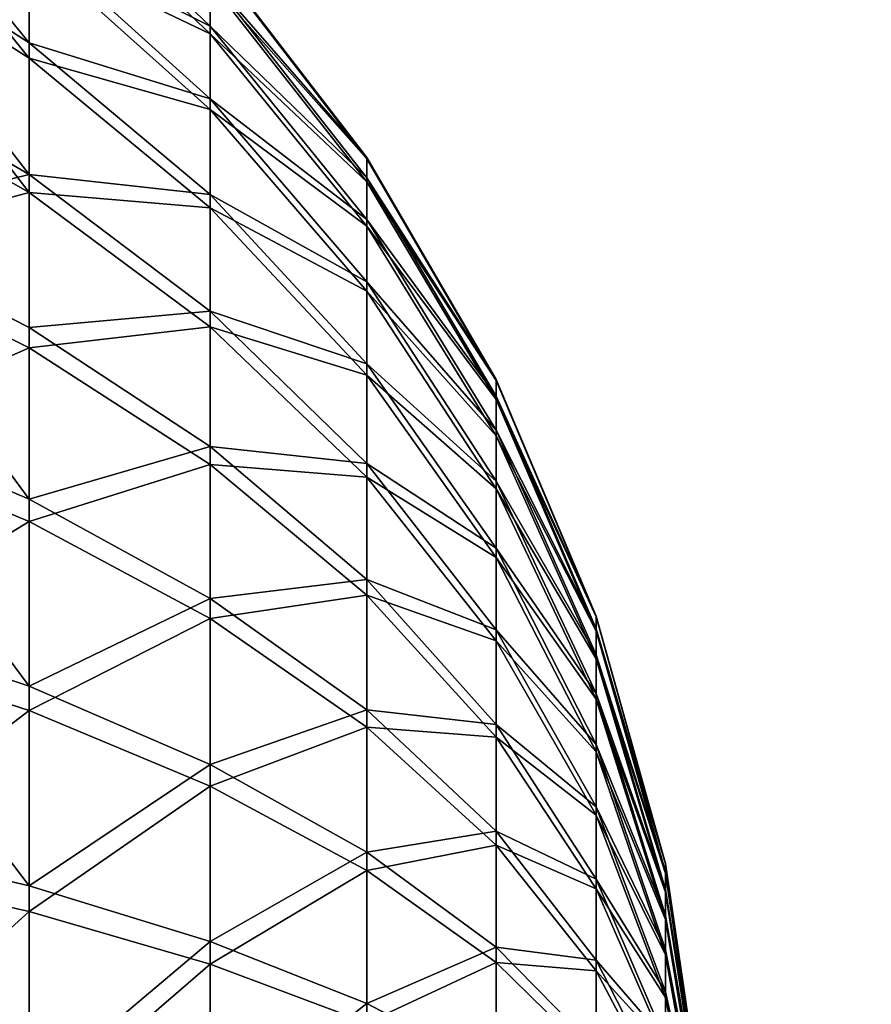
# Model space of a CAD drawing. Extents: x -118 to 117, y 0 to 85.
# Tile 77 of 132: x 24 to 36, y 52 to 66. Entities that reach past the tile are written whole.
import ezdxf

# ---------------------------------------------------------------- set-up
doc = ezdxf.new("R2010")
doc.units = 0
doc.header["$LTSCALE"] = 25.4
doc.layers.get('0').update_dxf_attribs({"color": 13, "linetype": 'CONTINUOUS'})

# ---------------------------------------------------------------- blocks, each defined once
blk = doc.blocks.new('ASSAM-4453_STL')
at = {"color": 18}
mesh = blk.add_polyface(dxfattribs=at)
corners = [(100, 16.979, 92.39), (-100, 64.551, 87.39), (-100, 16.979, 92.39), (-97.853, 84.979, 85.243), (97.853, 84.979, 85.243), (100, 64.551, 87.39)]
mesh.append_faces([[corners[k] for k in face] for face in [(0, 1, 2), (4, 0, 5)]], dxfattribs={"vtx0": -1, "color": 18})
mesh.append_faces([[corners[k] for k in face] for face in [(1, 0, 3), (3, 0, 4)]], dxfattribs={"vtx0": -1, "vtx1": -1, "color": 18})
mesh = blk.add_polyface(dxfattribs=at)
corners = [(-97.853, 84.979, 19.537), (-100, 16.979, 12.39), (-100, 64.551, 17.39), (100, 16.979, 12.39), (97.853, 84.979, 19.537), (100, 64.551, 17.39)]
mesh.append_faces([[corners[k] for k in face] for face in [(0, 1, 2), (3, 4, 5)]], dxfattribs={"vtx0": -1, "color": 18})
mesh.append_faces([[corners[k] for k in face] for face in [(1, 0, 3)]], dxfattribs={"vtx0": -1, "vtx1": -1, "color": 18})
mesh.append_faces([[corners[k] for k in face] for face in [(3, 0, 4)]], dxfattribs={"vtx0": -1, "vtx2": -1, "color": 18})
at = {"color": 7}
mesh = blk.add_polyface(dxfattribs=at)
corners = [(-96.502, 83.479, 83.893), (-100, 15.479, 91.04), (-100, 50.201, 87.39), (100, 15.479, 91.04), (96.502, 83.479, 83.893), (100, 50.201, 87.39)]
mesh.append_faces([[corners[k] for k in face] for face in [(0, 1, 2), (3, 4, 5)]], dxfattribs={"vtx0": -1, "color": 7})
mesh.append_faces([[corners[k] for k in face] for face in [(1, 0, 3)]], dxfattribs={"vtx0": -1, "vtx1": -1, "color": 7})
mesh.append_faces([[corners[k] for k in face] for face in [(3, 0, 4)]], dxfattribs={"vtx0": -1, "vtx2": -1, "color": 7})
mesh = blk.add_polyface(dxfattribs=at)
corners = [(100, 15.479, 13.741), (-100, 50.201, 17.39), (-100, 15.479, 13.741), (-96.502, 83.479, 20.888), (96.502, 83.479, 20.888), (100, 50.201, 17.39)]
mesh.append_faces([[corners[k] for k in face] for face in [(0, 1, 2), (4, 0, 5)]], dxfattribs={"vtx0": -1, "color": 7})
mesh.append_faces([[corners[k] for k in face] for face in [(1, 0, 3), (3, 0, 4)]], dxfattribs={"vtx0": -1, "vtx1": -1, "color": 7})
mesh = blk.add_polyface(dxfattribs=at)
corners = [(21.075, 69.536, 64.086), (23.987, 65.955, 65.741), (23.987, 67.501, 63.079), (21.075, 67.837, 67.01)]
mesh.append_faces([[corners[k] for k in face] for face in [(0, 1, 2), (1, 0, 3)]], dxfattribs={"vtx0": -1, "color": 7})
mesh = blk.add_polyface(dxfattribs=at)
corners = [(26.587, 66.895, 56.759), (23.987, 68.679, 60.235), (26.587, 66.196, 59.396), (23.987, 69.468, 57.26)]
mesh.append_faces([[corners[k] for k in face] for face in [(0, 1, 2), (1, 0, 3)]], dxfattribs={"vtx0": -1, "color": 7})
mesh = blk.add_polyface(dxfattribs=at)
corners = [(23.987, 68.553, 45.117), (26.587, 66.827, 48.623), (26.587, 66.084, 45.998), (23.987, 69.391, 48.08)]
mesh.append_faces([[corners[k] for k in face] for face in [(0, 1, 2), (1, 0, 3)]], dxfattribs={"vtx0": -1, "color": 7})
mesh = blk.add_polyface(dxfattribs=at)
corners = [(21.075, 69.346, 41.252), (23.987, 65.737, 39.658), (21.075, 67.598, 38.357), (23.987, 67.328, 42.293)]
mesh.append_faces([[corners[k] for k in face] for face in [(0, 1, 2), (1, 0, 3)]], dxfattribs={"vtx0": -1, "color": 7})
mesh = blk.add_polyface(dxfattribs=at)
corners = [(26.587, 66.196, 59.396), (23.987, 67.501, 63.079), (26.587, 65.152, 61.917), (23.987, 68.679, 60.235)]
mesh.append_faces([[corners[k] for k in face] for face in [(0, 1, 2), (1, 0, 3)]], dxfattribs={"vtx0": -1, "color": 7})
mesh = blk.add_polyface(dxfattribs=at)
corners = [(23.987, 67.328, 42.293), (26.587, 66.084, 45.998), (26.587, 64.998, 43.495), (23.987, 68.553, 45.117)]
mesh.append_faces([[corners[k] for k in face] for face in [(0, 1, 2), (1, 0, 3)]], dxfattribs={"vtx0": -1, "color": 7})
mesh = blk.add_polyface(dxfattribs=at)
corners = [(21.075, 67.837, 67.01), (23.987, 64.067, 68.173), (23.987, 65.955, 65.741), (21.075, 65.764, 69.682)]
mesh.append_faces([[corners[k] for k in face] for face in [(0, 1, 2), (1, 0, 3)]], dxfattribs={"vtx0": -1, "color": 7})
mesh = blk.add_polyface(dxfattribs=at)
corners = [(21.075, 67.598, 38.357), (23.987, 63.809, 37.258), (21.075, 65.48, 35.721), (23.987, 65.737, 39.658)]
mesh.append_faces([[corners[k] for k in face] for face in [(0, 1, 2), (1, 0, 3)]], dxfattribs={"vtx0": -1, "color": 7})
mesh = blk.add_polyface(dxfattribs=at)
corners = [(26.587, 65.152, 61.917), (23.987, 65.955, 65.741), (26.587, 63.781, 64.276), (23.987, 67.501, 63.079)]
mesh.append_faces([[corners[k] for k in face] for face in [(0, 1, 2), (1, 0, 3)]], dxfattribs={"vtx0": -1, "color": 7})
mesh = blk.add_polyface(dxfattribs=at)
corners = [(23.987, 65.737, 39.658), (26.587, 64.998, 43.495), (26.587, 63.588, 41.159), (23.987, 67.328, 42.293)]
mesh.append_faces([[corners[k] for k in face] for face in [(0, 1, 2), (1, 0, 3)]], dxfattribs={"vtx0": -1, "color": 7})
mesh = blk.add_polyface(dxfattribs=at)
corners = [(26.587, 67.213, 51.324), (28.834, 64.311, 53.881), (28.834, 64.291, 51.544), (26.587, 67.236, 54.052)]
mesh.append_faces([[corners[k] for k in face] for face in [(0, 1, 2), (1, 0, 3)]], dxfattribs={"vtx0": -1, "color": 7})
mesh = blk.add_polyface(dxfattribs=at)
corners = [(28.834, 64.311, 53.881), (26.587, 66.895, 56.759), (28.834, 64.019, 56.199), (26.587, 67.236, 54.052)]
mesh.append_faces([[corners[k] for k in face] for face in [(0, 1, 2), (1, 0, 3)]], dxfattribs={"vtx0": -1, "color": 7})
mesh = blk.add_polyface(dxfattribs=at)
corners = [(26.587, 66.827, 48.623), (28.834, 64.291, 51.544), (28.834, 63.96, 49.231), (26.587, 67.213, 51.324)]
mesh.append_faces([[corners[k] for k in face] for face in [(0, 1, 2), (1, 0, 3)]], dxfattribs={"vtx0": -1, "color": 7})
mesh = blk.add_polyface(dxfattribs=at)
corners = [(28.834, 64.019, 56.199), (26.587, 66.196, 59.396), (28.834, 63.42, 58.458), (26.587, 66.895, 56.759)]
mesh.append_faces([[corners[k] for k in face] for face in [(0, 1, 2), (1, 0, 3)]], dxfattribs={"vtx0": -1, "color": 7})
mesh = blk.add_polyface(dxfattribs=at)
corners = [(26.587, 66.084, 45.998), (28.834, 63.96, 49.231), (28.834, 63.324, 46.982), (26.587, 66.827, 48.623)]
mesh.append_faces([[corners[k] for k in face] for face in [(0, 1, 2), (1, 0, 3)]], dxfattribs={"vtx0": -1, "color": 7})
mesh = blk.add_polyface(dxfattribs=at)
corners = [(28.834, 63.42, 58.458), (26.587, 65.152, 61.917), (28.834, 62.526, 60.617), (26.587, 66.196, 59.396)]
mesh.append_faces([[corners[k] for k in face] for face in [(0, 1, 2), (1, 0, 3)]], dxfattribs={"vtx0": -1, "color": 7})
mesh = blk.add_polyface(dxfattribs=at)
corners = [(26.587, 64.998, 43.495), (28.834, 63.324, 46.982), (28.834, 62.394, 44.838), (26.587, 66.084, 45.998)]
mesh.append_faces([[corners[k] for k in face] for face in [(0, 1, 2), (1, 0, 3)]], dxfattribs={"vtx0": -1, "color": 7})
mesh = blk.add_polyface(dxfattribs=at)
corners = [(26.587, 63.781, 64.276), (23.987, 64.067, 68.173), (26.587, 62.108, 66.431), (23.987, 65.955, 65.741)]
mesh.append_faces([[corners[k] for k in face] for face in [(0, 1, 2), (1, 0, 3)]], dxfattribs={"vtx0": -1, "color": 7})
mesh = blk.add_polyface(dxfattribs=at)
corners = [(23.987, 64.067, 68.173), (21.075, 63.353, 72.053), (23.987, 61.872, 70.331), (21.075, 65.764, 69.682)]
mesh.append_faces([[corners[k] for k in face] for face in [(0, 1, 2), (1, 0, 3)]], dxfattribs={"vtx0": -1, "color": 7})
mesh = blk.add_polyface(dxfattribs=at)
corners = [(23.987, 63.809, 37.258), (26.587, 63.588, 41.159), (26.587, 61.88, 39.033), (23.987, 65.737, 39.658)]
mesh.append_faces([[corners[k] for k in face] for face in [(0, 1, 2), (1, 0, 3)]], dxfattribs={"vtx0": -1, "color": 7})
mesh = blk.add_polyface(dxfattribs=at)
corners = [(21.075, 63.03, 33.39), (23.987, 63.809, 37.258), (23.987, 61.578, 35.136), (21.075, 65.48, 35.721)]
mesh.append_faces([[corners[k] for k in face] for face in [(0, 1, 2), (1, 0, 3)]], dxfattribs={"vtx0": -1, "color": 7})
mesh = blk.add_polyface(dxfattribs=at)
corners = [(28.834, 62.526, 60.617), (26.587, 63.781, 64.276), (28.834, 61.352, 62.638), (26.587, 65.152, 61.917)]
mesh.append_faces([[corners[k] for k in face] for face in [(0, 1, 2), (1, 0, 3)]], dxfattribs={"vtx0": -1, "color": 7})
mesh = blk.add_polyface(dxfattribs=at)
corners = [(26.587, 63.588, 41.159), (28.834, 62.394, 44.838), (28.834, 61.186, 42.838), (26.587, 64.998, 43.495)]
mesh.append_faces([[corners[k] for k in face] for face in [(0, 1, 2), (1, 0, 3)]], dxfattribs={"vtx0": -1, "color": 7})
mesh = blk.add_polyface(dxfattribs=at)
corners = [(28.834, 64.291, 51.544), (30.691, 61.125, 53.694), (30.691, 61.109, 51.784), (28.834, 64.311, 53.881)]
mesh.append_faces([[corners[k] for k in face] for face in [(0, 1, 2), (1, 0, 3)]], dxfattribs={"vtx0": -1, "color": 7})
mesh = blk.add_polyface(dxfattribs=at)
corners = [(30.691, 61.125, 53.694), (28.834, 64.019, 56.199), (30.691, 60.886, 55.59), (28.834, 64.311, 53.881)]
mesh.append_faces([[corners[k] for k in face] for face in [(0, 1, 2), (1, 0, 3)]], dxfattribs={"vtx0": -1, "color": 7})
mesh = blk.add_polyface(dxfattribs=at)
corners = [(28.834, 63.96, 49.231), (30.691, 61.109, 51.784), (30.691, 60.839, 49.892), (28.834, 64.291, 51.544)]
mesh.append_faces([[corners[k] for k in face] for face in [(0, 1, 2), (1, 0, 3)]], dxfattribs={"vtx0": -1, "color": 7})
mesh = blk.add_polyface(dxfattribs=at)
corners = [(26.587, 62.108, 66.431), (23.987, 61.872, 70.331), (26.587, 60.163, 68.344), (23.987, 64.067, 68.173)]
mesh.append_faces([[corners[k] for k in face] for face in [(0, 1, 2), (1, 0, 3)]], dxfattribs={"vtx0": -1, "color": 7})
mesh = blk.add_polyface(dxfattribs=at)
corners = [(30.691, 60.886, 55.59), (28.834, 63.42, 58.458), (30.691, 60.397, 57.437), (28.834, 64.019, 56.199)]
mesh.append_faces([[corners[k] for k in face] for face in [(0, 1, 2), (1, 0, 3)]], dxfattribs={"vtx0": -1, "color": 7})
mesh = blk.add_polyface(dxfattribs=at)
corners = [(28.834, 63.324, 46.982), (30.691, 60.839, 49.892), (30.691, 60.318, 48.054), (28.834, 63.96, 49.231)]
mesh.append_faces([[corners[k] for k in face] for face in [(0, 1, 2), (1, 0, 3)]], dxfattribs={"vtx0": -1, "color": 7})
mesh = blk.add_polyface(dxfattribs=at)
corners = [(23.987, 61.578, 35.136), (26.587, 61.88, 39.033), (26.587, 59.903, 37.152), (23.987, 63.809, 37.258)]
mesh.append_faces([[corners[k] for k in face] for face in [(0, 1, 2), (1, 0, 3)]], dxfattribs={"vtx0": -1, "color": 7})
mesh = blk.add_polyface(dxfattribs=at)
corners = [(28.834, 61.352, 62.638), (26.587, 62.108, 66.431), (28.834, 59.919, 64.484), (26.587, 63.781, 64.276)]
mesh.append_faces([[corners[k] for k in face] for face in [(0, 1, 2), (1, 0, 3)]], dxfattribs={"vtx0": -1, "color": 7})
mesh = blk.add_polyface(dxfattribs=at)
corners = [(26.587, 61.88, 39.033), (28.834, 61.186, 42.838), (28.834, 59.723, 41.016), (26.587, 63.588, 41.159)]
mesh.append_faces([[corners[k] for k in face] for face in [(0, 1, 2), (1, 0, 3)]], dxfattribs={"vtx0": -1, "color": 7})
mesh = blk.add_polyface(dxfattribs=at)
corners = [(23.987, 59.409, 72.178), (21.075, 63.353, 72.053), (21.075, 60.647, 74.082), (23.987, 61.872, 70.331)]
mesh.append_faces([[corners[k] for k in face] for face in [(0, 1, 2), (1, 0, 3)]], dxfattribs={"vtx0": -1, "color": 7})
mesh = blk.add_polyface(dxfattribs=at)
corners = [(30.691, 60.397, 57.437), (28.834, 62.526, 60.617), (30.691, 59.666, 59.202), (28.834, 63.42, 58.458)]
mesh.append_faces([[corners[k] for k in face] for face in [(0, 1, 2), (1, 0, 3)]], dxfattribs={"vtx0": -1, "color": 7})
mesh = blk.add_polyface(dxfattribs=at)
corners = [(28.834, 62.394, 44.838), (30.691, 60.318, 48.054), (30.691, 59.558, 46.301), (28.834, 63.324, 46.982)]
mesh.append_faces([[corners[k] for k in face] for face in [(0, 1, 2), (1, 0, 3)]], dxfattribs={"vtx0": -1, "color": 7})
mesh = blk.add_polyface(dxfattribs=at)
corners = [(23.987, 61.578, 35.136), (21.075, 60.291, 31.407), (21.075, 63.03, 33.39), (23.987, 59.085, 33.331)]
mesh.append_faces([[corners[k] for k in face] for face in [(0, 1, 2), (1, 0, 3)]], dxfattribs={"vtx0": -1, "color": 7})
mesh = blk.add_polyface(dxfattribs=at)
corners = [(30.691, 59.666, 59.202), (28.834, 61.352, 62.638), (30.691, 58.706, 60.854), (28.834, 62.526, 60.617)]
mesh.append_faces([[corners[k] for k in face] for face in [(0, 1, 2), (1, 0, 3)]], dxfattribs={"vtx0": -1, "color": 7})
mesh = blk.add_polyface(dxfattribs=at)
corners = [(28.834, 61.186, 42.838), (30.691, 59.558, 46.301), (30.691, 58.571, 44.666), (28.834, 62.394, 44.838)]
mesh.append_faces([[corners[k] for k in face] for face in [(0, 1, 2), (1, 0, 3)]], dxfattribs={"vtx0": -1, "color": 7})
mesh = blk.add_polyface(dxfattribs=at)
corners = [(28.834, 59.919, 64.484), (26.587, 60.163, 68.344), (28.834, 58.253, 66.122), (26.587, 62.108, 66.431)]
mesh.append_faces([[corners[k] for k in face] for face in [(0, 1, 2), (1, 0, 3)]], dxfattribs={"vtx0": -1, "color": 7})
mesh = blk.add_polyface(dxfattribs=at)
corners = [(26.587, 60.163, 68.344), (23.987, 59.409, 72.178), (26.587, 57.98, 69.98), (23.987, 61.872, 70.331)]
mesh.append_faces([[corners[k] for k in face] for face in [(0, 1, 2), (1, 0, 3)]], dxfattribs={"vtx0": -1, "color": 7})
mesh = blk.add_polyface(dxfattribs=at)
corners = [(26.587, 59.903, 37.152), (28.834, 59.723, 41.016), (28.834, 58.03, 39.406), (26.587, 61.88, 39.033)]
mesh.append_faces([[corners[k] for k in face] for face in [(0, 1, 2), (1, 0, 3)]], dxfattribs={"vtx0": -1, "color": 7})
mesh = blk.add_polyface(dxfattribs=at)
corners = [(23.987, 59.085, 33.331), (26.587, 59.903, 37.152), (26.587, 57.693, 35.552), (23.987, 61.578, 35.136)]
mesh.append_faces([[corners[k] for k in face] for face in [(0, 1, 2), (1, 0, 3)]], dxfattribs={"vtx0": -1, "color": 7})
mesh = blk.add_polyface(dxfattribs=at)
corners = [(30.691, 58.706, 60.854), (28.834, 59.919, 64.484), (30.691, 57.534, 62.363), (28.834, 61.352, 62.638)]
mesh.append_faces([[corners[k] for k in face] for face in [(0, 1, 2), (1, 0, 3)]], dxfattribs={"vtx0": -1, "color": 7})
mesh = blk.add_polyface(dxfattribs=at)
corners = [(28.834, 59.723, 41.016), (30.691, 58.571, 44.666), (30.691, 57.374, 43.176), (28.834, 61.186, 42.838)]
mesh.append_faces([[corners[k] for k in face] for face in [(0, 1, 2), (1, 0, 3)]], dxfattribs={"vtx0": -1, "color": 7})
mesh = blk.add_polyface(dxfattribs=at)
corners = [(30.691, 61.109, 51.784), (32.128, 57.73, 53.495), (32.128, 57.718, 52.039), (30.691, 61.125, 53.694)]
mesh.append_faces([[corners[k] for k in face] for face in [(0, 1, 2), (1, 0, 3)]], dxfattribs={"vtx0": -1, "color": 7})
mesh = blk.add_polyface(dxfattribs=at)
corners = [(32.128, 57.73, 53.495), (30.691, 60.886, 55.59), (32.128, 57.548, 54.94), (30.691, 61.125, 53.694)]
mesh.append_faces([[corners[k] for k in face] for face in [(0, 1, 2), (1, 0, 3)]], dxfattribs={"vtx0": -1, "color": 7})
mesh = blk.add_polyface(dxfattribs=at)
corners = [(30.691, 60.839, 49.892), (32.128, 57.718, 52.039), (32.128, 57.511, 50.598), (30.691, 61.109, 51.784)]
mesh.append_faces([[corners[k] for k in face] for face in [(0, 1, 2), (1, 0, 3)]], dxfattribs={"vtx0": -1, "color": 7})
mesh = blk.add_polyface(dxfattribs=at)
corners = [(32.128, 57.548, 54.94), (30.691, 60.397, 57.437), (32.128, 57.175, 56.348), (30.691, 60.886, 55.59)]
mesh.append_faces([[corners[k] for k in face] for face in [(0, 1, 2), (1, 0, 3)]], dxfattribs={"vtx0": -1, "color": 7})
mesh = blk.add_polyface(dxfattribs=at)
corners = [(30.691, 60.318, 48.054), (32.128, 57.511, 50.598), (32.128, 57.115, 49.196), (30.691, 60.839, 49.892)]
mesh.append_faces([[corners[k] for k in face] for face in [(0, 1, 2), (1, 0, 3)]], dxfattribs={"vtx0": -1, "color": 7})
mesh = blk.add_polyface(dxfattribs=at)
corners = [(23.987, 56.722, 73.68), (21.075, 60.647, 74.082), (21.075, 57.695, 75.732), (23.987, 59.409, 72.178)]
mesh.append_faces([[corners[k] for k in face] for face in [(0, 1, 2), (1, 0, 3)]], dxfattribs={"vtx0": -1, "color": 7})
mesh = blk.add_polyface(dxfattribs=at)
corners = [(32.128, 57.175, 56.348), (30.691, 59.666, 59.202), (32.128, 56.617, 57.693), (30.691, 60.397, 57.437)]
mesh.append_faces([[corners[k] for k in face] for face in [(0, 1, 2), (1, 0, 3)]], dxfattribs={"vtx0": -1, "color": 7})
mesh = blk.add_polyface(dxfattribs=at)
corners = [(23.987, 59.085, 33.331), (21.075, 57.311, 29.807), (21.075, 60.291, 31.407), (23.987, 56.373, 31.874)]
mesh.append_faces([[corners[k] for k in face] for face in [(0, 1, 2), (1, 0, 3)]], dxfattribs={"vtx0": -1, "color": 7})
mesh = blk.add_polyface(dxfattribs=at)
corners = [(30.691, 59.558, 46.301), (32.128, 57.115, 49.196), (32.128, 56.535, 47.861), (30.691, 60.318, 48.054)]
mesh.append_faces([[corners[k] for k in face] for face in [(0, 1, 2), (1, 0, 3)]], dxfattribs={"vtx0": -1, "color": 7})
mesh = blk.add_polyface(dxfattribs=at)
corners = [(28.834, 58.253, 66.122), (26.587, 57.98, 69.98), (28.834, 56.383, 67.524), (26.587, 60.163, 68.344)]
mesh.append_faces([[corners[k] for k in face] for face in [(0, 1, 2), (1, 0, 3)]], dxfattribs={"vtx0": -1, "color": 7})
mesh = blk.add_polyface(dxfattribs=at)
corners = [(30.691, 57.534, 62.363), (28.834, 58.253, 66.122), (30.691, 56.172, 63.702), (28.834, 59.919, 64.484)]
mesh.append_faces([[corners[k] for k in face] for face in [(0, 1, 2), (1, 0, 3)]], dxfattribs={"vtx0": -1, "color": 7})
mesh = blk.add_polyface(dxfattribs=at)
corners = [(26.587, 57.693, 35.552), (28.834, 58.03, 39.406), (28.834, 56.137, 38.035), (26.587, 59.903, 37.152)]
mesh.append_faces([[corners[k] for k in face] for face in [(0, 1, 2), (1, 0, 3)]], dxfattribs={"vtx0": -1, "color": 7})
mesh = blk.add_polyface(dxfattribs=at)
corners = [(28.834, 58.03, 39.406), (30.691, 57.374, 43.176), (30.691, 55.99, 41.86), (28.834, 59.723, 41.016)]
mesh.append_faces([[corners[k] for k in face] for face in [(0, 1, 2), (1, 0, 3)]], dxfattribs={"vtx0": -1, "color": 7})
mesh = blk.add_polyface(dxfattribs=at)
corners = [(32.128, 56.617, 57.693), (30.691, 58.706, 60.854), (32.128, 55.886, 58.952), (30.691, 59.666, 59.202)]
mesh.append_faces([[corners[k] for k in face] for face in [(0, 1, 2), (1, 0, 3)]], dxfattribs={"vtx0": -1, "color": 7})
mesh = blk.add_polyface(dxfattribs=at)
corners = [(30.691, 58.571, 44.666), (32.128, 56.535, 47.861), (32.128, 55.783, 46.614), (30.691, 59.558, 46.301)]
mesh.append_faces([[corners[k] for k in face] for face in [(0, 1, 2), (1, 0, 3)]], dxfattribs={"vtx0": -1, "color": 7})
mesh = blk.add_polyface(dxfattribs=at)
corners = [(26.587, 57.98, 69.98), (23.987, 56.722, 73.68), (26.587, 55.599, 71.311), (23.987, 59.409, 72.178)]
mesh.append_faces([[corners[k] for k in face] for face in [(0, 1, 2), (1, 0, 3)]], dxfattribs={"vtx0": -1, "color": 7})
mesh = blk.add_polyface(dxfattribs=at)
corners = [(23.987, 56.373, 31.874), (26.587, 57.693, 35.552), (26.587, 55.289, 34.261), (23.987, 59.085, 33.331)]
mesh.append_faces([[corners[k] for k in face] for face in [(0, 1, 2), (1, 0, 3)]], dxfattribs={"vtx0": -1, "color": 7})
mesh = blk.add_polyface(dxfattribs=at)
corners = [(32.128, 55.886, 58.952), (30.691, 57.534, 62.363), (32.128, 54.993, 60.102), (30.691, 58.706, 60.854)]
mesh.append_faces([[corners[k] for k in face] for face in [(0, 1, 2), (1, 0, 3)]], dxfattribs={"vtx0": -1, "color": 7})
mesh = blk.add_polyface(dxfattribs=at)
corners = [(30.691, 57.374, 43.176), (32.128, 55.783, 46.614), (32.128, 54.871, 45.479), (30.691, 58.571, 44.666)]
mesh.append_faces([[corners[k] for k in face] for face in [(0, 1, 2), (1, 0, 3)]], dxfattribs={"vtx0": -1, "color": 7})
mesh = blk.add_polyface(dxfattribs=at)
corners = [(30.691, 56.172, 63.702), (28.834, 56.383, 67.524), (30.691, 54.644, 64.848), (28.834, 58.253, 66.122)]
mesh.append_faces([[corners[k] for k in face] for face in [(0, 1, 2), (1, 0, 3)]], dxfattribs={"vtx0": -1, "color": 7})
mesh = blk.add_polyface(dxfattribs=at)
corners = [(28.834, 56.383, 67.524), (26.587, 55.599, 71.311), (28.834, 54.343, 68.664), (26.587, 57.98, 69.98)]
mesh.append_faces([[corners[k] for k in face] for face in [(0, 1, 2), (1, 0, 3)]], dxfattribs={"vtx0": -1, "color": 7})
mesh = blk.add_polyface(dxfattribs=at)
corners = [(28.834, 56.137, 38.035), (30.691, 55.99, 41.86), (30.691, 54.442, 40.739), (28.834, 58.03, 39.406)]
mesh.append_faces([[corners[k] for k in face] for face in [(0, 1, 2), (1, 0, 3)]], dxfattribs={"vtx0": -1, "color": 7})
mesh = blk.add_polyface(dxfattribs=at)
corners = [(23.987, 53.859, 74.81), (21.075, 57.695, 75.732), (21.075, 54.549, 76.973), (23.987, 56.722, 73.68)]
mesh.append_faces([[corners[k] for k in face] for face in [(0, 1, 2), (1, 0, 3)]], dxfattribs={"vtx0": -1, "color": 7})
mesh = blk.add_polyface(dxfattribs=at)
corners = [(26.587, 55.289, 34.261), (28.834, 56.137, 38.035), (28.834, 54.078, 36.929), (26.587, 57.693, 35.552)]
mesh.append_faces([[corners[k] for k in face] for face in [(0, 1, 2), (1, 0, 3)]], dxfattribs={"vtx0": -1, "color": 7})
mesh = blk.add_polyface(dxfattribs=at)
corners = [(32.128, 57.718, 52.039), (33.123, 54.18, 53.287), (33.123, 54.172, 52.306), (32.128, 57.73, 53.495)]
mesh.append_faces([[corners[k] for k in face] for face in [(0, 1, 2), (1, 0, 3)]], dxfattribs={"vtx0": -1, "color": 7})
mesh = blk.add_polyface(dxfattribs=at)
corners = [(33.123, 54.18, 53.287), (32.128, 57.548, 54.94), (33.123, 54.057, 54.261), (32.128, 57.73, 53.495)]
mesh.append_faces([[corners[k] for k in face] for face in [(0, 1, 2), (1, 0, 3)]], dxfattribs={"vtx0": -1, "color": 7})
mesh = blk.add_polyface(dxfattribs=at)
corners = [(32.128, 57.511, 50.598), (33.123, 54.172, 52.306), (33.123, 54.033, 51.335), (32.128, 57.718, 52.039)]
mesh.append_faces([[corners[k] for k in face] for face in [(0, 1, 2), (1, 0, 3)]], dxfattribs={"vtx0": -1, "color": 7})
mesh = blk.add_polyface(dxfattribs=at)
corners = [(32.128, 54.993, 60.102), (30.691, 56.172, 63.702), (32.128, 53.955, 61.124), (30.691, 57.534, 62.363)]
mesh.append_faces([[corners[k] for k in face] for face in [(0, 1, 2), (1, 0, 3)]], dxfattribs={"vtx0": -1, "color": 7})
mesh = blk.add_polyface(dxfattribs=at)
corners = [(33.123, 54.057, 54.261), (32.128, 57.175, 56.348), (33.123, 53.806, 55.209), (32.128, 57.548, 54.94)]
mesh.append_faces([[corners[k] for k in face] for face in [(0, 1, 2), (1, 0, 3)]], dxfattribs={"vtx0": -1, "color": 7})
mesh = blk.add_polyface(dxfattribs=at)
corners = [(32.128, 57.115, 49.196), (33.123, 54.033, 51.335), (33.123, 53.766, 50.391), (32.128, 57.511, 50.598)]
mesh.append_faces([[corners[k] for k in face] for face in [(0, 1, 2), (1, 0, 3)]], dxfattribs={"vtx0": -1, "color": 7})
mesh = blk.add_polyface(dxfattribs=at)
corners = [(23.987, 56.373, 31.874), (21.075, 54.146, 28.618), (21.075, 57.311, 29.807), (23.987, 53.491, 30.792)]
mesh.append_faces([[corners[k] for k in face] for face in [(0, 1, 2), (1, 0, 3)]], dxfattribs={"vtx0": -1, "color": 7})
mesh = blk.add_polyface(dxfattribs=at)
corners = [(30.691, 55.99, 41.86), (32.128, 54.871, 45.479), (32.128, 53.816, 44.475), (30.691, 57.374, 43.176)]
mesh.append_faces([[corners[k] for k in face] for face in [(0, 1, 2), (1, 0, 3)]], dxfattribs={"vtx0": -1, "color": 7})
mesh = blk.add_polyface(dxfattribs=at)
corners = [(33.123, 53.806, 55.209), (32.128, 56.617, 57.693), (33.123, 53.431, 56.116), (32.128, 57.175, 56.348)]
mesh.append_faces([[corners[k] for k in face] for face in [(0, 1, 2), (1, 0, 3)]], dxfattribs={"vtx0": -1, "color": 7})
mesh = blk.add_polyface(dxfattribs=at)
corners = [(32.128, 56.535, 47.861), (33.123, 53.766, 50.391), (33.123, 53.375, 49.491), (32.128, 57.115, 49.196)]
mesh.append_faces([[corners[k] for k in face] for face in [(0, 1, 2), (1, 0, 3)]], dxfattribs={"vtx0": -1, "color": 7})
mesh = blk.add_polyface(dxfattribs=at)
corners = [(26.587, 55.599, 71.311), (23.987, 53.859, 74.81), (26.587, 53.061, 72.313), (23.987, 56.722, 73.68)]
mesh.append_faces([[corners[k] for k in face] for face in [(0, 1, 2), (1, 0, 3)]], dxfattribs={"vtx0": -1, "color": 7})
mesh = blk.add_polyface(dxfattribs=at)
corners = [(33.123, 53.431, 56.116), (32.128, 55.886, 58.952), (33.123, 52.938, 56.964), (32.128, 56.617, 57.693)]
mesh.append_faces([[corners[k] for k in face] for face in [(0, 1, 2), (1, 0, 3)]], dxfattribs={"vtx0": -1, "color": 7})
mesh = blk.add_polyface(dxfattribs=at)
corners = [(32.128, 55.783, 46.614), (33.123, 53.375, 49.491), (33.123, 52.868, 48.651), (32.128, 56.535, 47.861)]
mesh.append_faces([[corners[k] for k in face] for face in [(0, 1, 2), (1, 0, 3)]], dxfattribs={"vtx0": -1, "color": 7})
mesh = blk.add_polyface(dxfattribs=at)
corners = [(23.987, 53.491, 30.792), (26.587, 55.289, 34.261), (26.587, 52.735, 33.302), (23.987, 56.373, 31.874)]
mesh.append_faces([[corners[k] for k in face] for face in [(0, 1, 2), (1, 0, 3)]], dxfattribs={"vtx0": -1, "color": 7})
mesh = blk.add_polyface(dxfattribs=at)
corners = [(30.691, 54.644, 64.848), (28.834, 54.343, 68.664), (30.691, 52.976, 65.781), (28.834, 56.383, 67.524)]
mesh.append_faces([[corners[k] for k in face] for face in [(0, 1, 2), (1, 0, 3)]], dxfattribs={"vtx0": -1, "color": 7})
mesh = blk.add_polyface(dxfattribs=at)
corners = [(28.834, 54.078, 36.929), (30.691, 54.442, 40.739), (30.691, 52.759, 39.835), (28.834, 56.137, 38.035)]
mesh.append_faces([[corners[k] for k in face] for face in [(0, 1, 2), (1, 0, 3)]], dxfattribs={"vtx0": -1, "color": 7})
mesh = blk.add_polyface(dxfattribs=at)
corners = [(32.128, 53.955, 61.124), (30.691, 54.644, 64.848), (32.128, 52.79, 61.997), (30.691, 56.172, 63.702)]
mesh.append_faces([[corners[k] for k in face] for face in [(0, 1, 2), (1, 0, 3)]], dxfattribs={"vtx0": -1, "color": 7})
mesh = blk.add_polyface(dxfattribs=at)
corners = [(30.691, 54.442, 40.739), (32.128, 53.816, 44.475), (32.128, 52.636, 43.621), (30.691, 55.99, 41.86)]
mesh.append_faces([[corners[k] for k in face] for face in [(0, 1, 2), (1, 0, 3)]], dxfattribs={"vtx0": -1, "color": 7})
mesh = blk.add_polyface(dxfattribs=at)
corners = [(33.123, 52.938, 56.964), (32.128, 54.993, 60.102), (33.123, 52.336, 57.739), (32.128, 55.886, 58.952)]
mesh.append_faces([[corners[k] for k in face] for face in [(0, 1, 2), (1, 0, 3)]], dxfattribs={"vtx0": -1, "color": 7})
mesh = blk.add_polyface(dxfattribs=at)
corners = [(32.128, 54.871, 45.479), (33.123, 52.868, 48.651), (33.123, 52.254, 47.886), (32.128, 55.783, 46.614)]
mesh.append_faces([[corners[k] for k in face] for face in [(0, 1, 2), (1, 0, 3)]], dxfattribs={"vtx0": -1, "color": 7})
mesh = blk.add_polyface(dxfattribs=at)
corners = [(28.834, 54.343, 68.664), (26.587, 53.061, 72.313), (28.834, 52.17, 69.522), (26.587, 55.599, 71.311)]
mesh.append_faces([[corners[k] for k in face] for face in [(0, 1, 2), (1, 0, 3)]], dxfattribs={"vtx0": -1, "color": 7})
mesh = blk.add_polyface(dxfattribs=at)
corners = [(26.587, 52.735, 33.302), (28.834, 54.078, 36.929), (28.834, 51.891, 36.108), (26.587, 55.289, 34.261)]
mesh.append_faces([[corners[k] for k in face] for face in [(0, 1, 2), (1, 0, 3)]], dxfattribs={"vtx0": -1, "color": 7})
mesh = blk.add_polyface(dxfattribs=at)
corners = [(33.123, 52.336, 57.739), (32.128, 53.955, 61.124), (33.123, 51.636, 58.427), (32.128, 54.993, 60.102)]
mesh.append_faces([[corners[k] for k in face] for face in [(0, 1, 2), (1, 0, 3)]], dxfattribs={"vtx0": -1, "color": 7})
mesh = blk.add_polyface(dxfattribs=at)
corners = [(32.128, 53.816, 44.475), (33.123, 52.254, 47.886), (33.123, 51.543, 47.21), (32.128, 54.871, 45.479)]
mesh.append_faces([[corners[k] for k in face] for face in [(0, 1, 2), (1, 0, 3)]], dxfattribs={"vtx0": -1, "color": 7})
mesh = blk.add_polyface(dxfattribs=at)
corners = [(23.987, 50.87, 75.549), (21.075, 54.549, 76.973), (21.075, 51.266, 77.785), (23.987, 53.859, 74.81)]
mesh.append_faces([[corners[k] for k in face] for face in [(0, 1, 2), (1, 0, 3)]], dxfattribs={"vtx0": -1, "color": 7})
mesh = blk.add_polyface(dxfattribs=at)
corners = [(32.128, 52.79, 61.997), (30.691, 52.976, 65.781), (32.128, 51.518, 62.708), (30.691, 54.644, 64.848)]
mesh.append_faces([[corners[k] for k in face] for face in [(0, 1, 2), (1, 0, 3)]], dxfattribs={"vtx0": -1, "color": 7})
mesh = blk.add_polyface(dxfattribs=at)
corners = [(30.691, 52.759, 39.835), (32.128, 52.636, 43.621), (32.128, 51.353, 42.932), (30.691, 54.442, 40.739)]
mesh.append_faces([[corners[k] for k in face] for face in [(0, 1, 2), (1, 0, 3)]], dxfattribs={"vtx0": -1, "color": 7})
mesh = blk.add_polyface(dxfattribs=at)
corners = [(30.691, 52.976, 65.781), (28.834, 52.17, 69.522), (30.691, 51.199, 66.482), (28.834, 54.343, 68.664)]
mesh.append_faces([[corners[k] for k in face] for face in [(0, 1, 2), (1, 0, 3)]], dxfattribs={"vtx0": -1, "color": 7})
mesh = blk.add_polyface(dxfattribs=at)
corners = [(23.987, 53.491, 30.792), (21.075, 50.85, 27.861), (21.075, 54.146, 28.618), (23.987, 50.491, 30.103)]
mesh.append_faces([[corners[k] for k in face] for face in [(0, 1, 2), (1, 0, 3)]], dxfattribs={"vtx0": -1, "color": 7})
mesh = blk.add_polyface(dxfattribs=at)
corners = [(33.123, 54.172, 52.306), (33.659, 50.533, 53.074), (33.659, 50.529, 52.581), (33.123, 54.18, 53.287)]
mesh.append_faces([[corners[k] for k in face] for face in [(0, 1, 2), (1, 0, 3)]], dxfattribs={"vtx0": -1, "color": 7})
mesh = blk.add_polyface(dxfattribs=at)
corners = [(33.659, 50.533, 53.074), (33.123, 54.057, 54.261), (33.659, 50.471, 53.563), (33.123, 54.18, 53.287)]
mesh.append_faces([[corners[k] for k in face] for face in [(0, 1, 2), (1, 0, 3)]], dxfattribs={"vtx0": -1, "color": 7})
mesh = blk.add_polyface(dxfattribs=at)
corners = [(33.123, 54.033, 51.335), (33.659, 50.529, 52.581), (33.659, 50.459, 52.093), (33.123, 54.172, 52.306)]
mesh.append_faces([[corners[k] for k in face] for face in [(0, 1, 2), (1, 0, 3)]], dxfattribs={"vtx0": -1, "color": 7})
mesh = blk.add_polyface(dxfattribs=at)
corners = [(28.834, 51.891, 36.108), (30.691, 52.759, 39.835), (30.691, 50.971, 39.163), (28.834, 54.078, 36.929)]
mesh.append_faces([[corners[k] for k in face] for face in [(0, 1, 2), (1, 0, 3)]], dxfattribs={"vtx0": -1, "color": 7})
mesh = blk.add_polyface(dxfattribs=at)
corners = [(33.659, 50.471, 53.563), (33.123, 53.806, 55.209), (33.659, 50.345, 54.04), (33.123, 54.057, 54.261)]
mesh.append_faces([[corners[k] for k in face] for face in [(0, 1, 2), (1, 0, 3)]], dxfattribs={"vtx0": -1, "color": 7})
mesh = blk.add_polyface(dxfattribs=at)
corners = [(33.123, 53.766, 50.391), (33.659, 50.459, 52.093), (33.659, 50.325, 51.618), (33.123, 54.033, 51.335)]
mesh.append_faces([[corners[k] for k in face] for face in [(0, 1, 2), (1, 0, 3)]], dxfattribs={"vtx0": -1, "color": 7})
mesh = blk.add_polyface(dxfattribs=at)
corners = [(26.587, 53.061, 72.313), (23.987, 50.87, 75.549), (26.587, 50.413, 72.968), (23.987, 53.859, 74.81)]
mesh.append_faces([[corners[k] for k in face] for face in [(0, 1, 2), (1, 0, 3)]], dxfattribs={"vtx0": -1, "color": 7})
mesh = blk.add_polyface(dxfattribs=at)
corners = [(33.123, 51.636, 58.427), (32.128, 52.79, 61.997), (33.123, 50.851, 59.016), (32.128, 53.955, 61.124)]
mesh.append_faces([[corners[k] for k in face] for face in [(0, 1, 2), (1, 0, 3)]], dxfattribs={"vtx0": -1, "color": 7})
mesh = blk.add_polyface(dxfattribs=at)
corners = [(32.128, 52.636, 43.621), (33.123, 51.543, 47.21), (33.123, 50.748, 46.634), (32.128, 53.816, 44.475)]
mesh.append_faces([[corners[k] for k in face] for face in [(0, 1, 2), (1, 0, 3)]], dxfattribs={"vtx0": -1, "color": 7})
mesh = blk.add_polyface(dxfattribs=at)
corners = [(33.659, 50.345, 54.04), (33.123, 53.431, 56.116), (33.659, 50.156, 54.496), (33.123, 53.806, 55.209)]
mesh.append_faces([[corners[k] for k in face] for face in [(0, 1, 2), (1, 0, 3)]], dxfattribs={"vtx0": -1, "color": 7})
mesh = blk.add_polyface(dxfattribs=at)
corners = [(33.123, 53.375, 49.491), (33.659, 50.325, 51.618), (33.659, 50.128, 51.166), (33.123, 53.766, 50.391)]
mesh.append_faces([[corners[k] for k in face] for face in [(0, 1, 2), (1, 0, 3)]], dxfattribs={"vtx0": -1, "color": 7})
mesh = blk.add_polyface(dxfattribs=at)
corners = [(23.987, 50.491, 30.103), (26.587, 52.735, 33.302), (26.587, 50.076, 32.692), (23.987, 53.491, 30.792)]
mesh.append_faces([[corners[k] for k in face] for face in [(0, 1, 2), (1, 0, 3)]], dxfattribs={"vtx0": -1, "color": 7})
mesh = blk.add_polyface(dxfattribs=at)
corners = [(33.659, 50.156, 54.496), (33.123, 52.938, 56.964), (33.659, 49.908, 54.922), (33.123, 53.431, 56.116)]
mesh.append_faces([[corners[k] for k in face] for face in [(0, 1, 2), (1, 0, 3)]], dxfattribs={"vtx0": -1, "color": 7})
mesh = blk.add_polyface(dxfattribs=at)
corners = [(33.123, 52.868, 48.651), (33.659, 50.128, 51.166), (33.659, 49.874, 50.743), (33.123, 53.375, 49.491)]
mesh.append_faces([[corners[k] for k in face] for face in [(0, 1, 2), (1, 0, 3)]], dxfattribs={"vtx0": -1, "color": 7})
mesh = blk.add_polyface(dxfattribs=at)
corners = [(28.834, 52.17, 69.522), (26.587, 50.413, 72.968), (28.834, 49.901, 70.083), (26.587, 53.061, 72.313)]
mesh.append_faces([[corners[k] for k in face] for face in [(0, 1, 2), (1, 0, 3)]], dxfattribs={"vtx0": -1, "color": 7})
mesh = blk.add_polyface(dxfattribs=at)
corners = [(32.128, 51.518, 62.708), (30.691, 51.199, 66.482), (32.128, 50.164, 63.242), (30.691, 52.976, 65.781)]
mesh.append_faces([[corners[k] for k in face] for face in [(0, 1, 2), (1, 0, 3)]], dxfattribs={"vtx0": -1, "color": 7})
mesh = blk.add_polyface(dxfattribs=at)
corners = [(33.659, 49.908, 54.922), (33.123, 52.336, 57.739), (33.659, 49.606, 55.312), (33.123, 52.938, 56.964)]
mesh.append_faces([[corners[k] for k in face] for face in [(0, 1, 2), (1, 0, 3)]], dxfattribs={"vtx0": -1, "color": 7})
mesh = blk.add_polyface(dxfattribs=at)
corners = [(33.123, 52.254, 47.886), (33.659, 49.874, 50.743), (33.659, 49.565, 50.359), (33.123, 52.868, 48.651)]
mesh.append_faces([[corners[k] for k in face] for face in [(0, 1, 2), (1, 0, 3)]], dxfattribs={"vtx0": -1, "color": 7})
mesh = blk.add_polyface(dxfattribs=at)
corners = [(26.587, 50.076, 32.692), (28.834, 51.891, 36.108), (28.834, 49.613, 35.585), (26.587, 52.735, 33.302)]
mesh.append_faces([[corners[k] for k in face] for face in [(0, 1, 2), (1, 0, 3)]], dxfattribs={"vtx0": -1, "color": 7})
mesh = blk.add_polyface(dxfattribs=at)
corners = [(30.691, 50.971, 39.163), (32.128, 51.353, 42.932), (32.128, 49.99, 42.42), (30.691, 52.759, 39.835)]
mesh.append_faces([[corners[k] for k in face] for face in [(0, 1, 2), (1, 0, 3)]], dxfattribs={"vtx0": -1, "color": 7})
mesh = blk.add_polyface(dxfattribs=at)
corners = [(33.123, 50.851, 59.016), (32.128, 51.518, 62.708), (33.123, 49.995, 59.495), (32.128, 52.79, 61.997)]
mesh.append_faces([[corners[k] for k in face] for face in [(0, 1, 2), (1, 0, 3)]], dxfattribs={"vtx0": -1, "color": 7})
mesh = blk.add_polyface(dxfattribs=at)
corners = [(32.128, 51.353, 42.932), (33.123, 50.748, 46.634), (33.123, 49.884, 46.17), (32.128, 52.636, 43.621)]
mesh.append_faces([[corners[k] for k in face] for face in [(0, 1, 2), (1, 0, 3)]], dxfattribs={"vtx0": -1, "color": 7})
mesh = blk.add_polyface(dxfattribs=at)
corners = [(33.659, 49.606, 55.312), (33.123, 51.636, 58.427), (33.659, 49.254, 55.657), (33.123, 52.336, 57.739)]
mesh.append_faces([[corners[k] for k in face] for face in [(0, 1, 2), (1, 0, 3)]], dxfattribs={"vtx0": -1, "color": 7})
mesh = blk.add_polyface(dxfattribs=at)
corners = [(30.691, 51.199, 66.482), (28.834, 49.901, 70.083), (30.691, 49.344, 66.94), (28.834, 52.17, 69.522)]
mesh.append_faces([[corners[k] for k in face] for face in [(0, 1, 2), (1, 0, 3)]], dxfattribs={"vtx0": -1, "color": 7})
mesh = blk.add_polyface(dxfattribs=at)
corners = [(33.123, 51.543, 47.21), (33.659, 49.565, 50.359), (33.659, 49.207, 50.019), (33.123, 52.254, 47.886)]
mesh.append_faces([[corners[k] for k in face] for face in [(0, 1, 2), (1, 0, 3)]], dxfattribs={"vtx0": -1, "color": 7})

msp = doc.modelspace()

# ---------------------------------------------------------------- block references
at = {"color": 0}
msp.add_blockref('ASSAM-4453_STL', (0, 0), dxfattribs=at)

doc.saveas('drawing.dxf')
